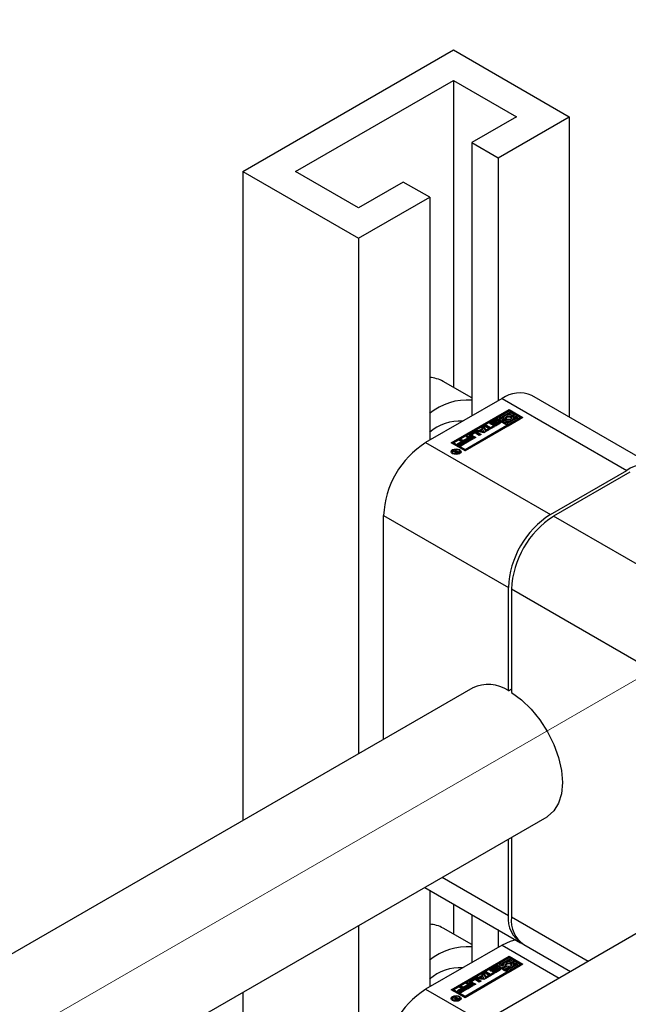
# Paper-space layout 'Sheet1' of a CAD drawing. Header units: millimetres. Extents: x -80341 to 21249, y 0 to 26255.
# Tile 24 of 154: x 6134 to 6215, y 8751 to 8884. Entities that reach past the tile are written whole.
import ezdxf

# ---------------------------------------------------------------- set-up
doc = ezdxf.new("R2010")
doc.units = ezdxf.units.MM
doc.linetypes.add('SLD-Mista-longa', pattern=[19.05, 15.24, -1.27, 1.27, -1.27])
doc.linetypes.add('SLD-Sólida', pattern=[0])
doc.layers.add('DETALHAMENTO', color=8, linetype='SLD-Sólida')

psp = doc.layouts.new('Sheet1')

# ---------------------------------------------------------------- linework, layer by layer
at = {"color": 7, "linetype": 'SLD-Sólida', "lineweight": 25, "ltscale": 25}
for p, q in [((6163.53, 8863.14), (6191.82, 8879.47)), ((6191.82, 8879.47), (6207.37, 8870.48)), ((6170.6, 8863.14), (6191.82, 8875.38)), ((6191.82, 8875.38), (6200.3, 8870.48)), ((6191.82, 8875.38), (6191.82, 8834.12)), ((6200.3, 8870.48), (6194.29, 8867.01)), ((6197.83, 8864.97), (6207.37, 8870.48)), ((6207.37, 8870.48), (6207.37, 8830.12)), ((6194.29, 8867.01), (6197.83, 8864.97)), ((6194.29, 8867.01), (6194.29, 8830.27)), ((6197.83, 8864.97), (6197.83, 8832.31)), ((6163.53, 8863.14), (6179.09, 8854.16)), ((6163.53, 8863.14), (6163.53, 8775.89)), ((6179.09, 8858.24), (6170.6, 8863.14)), ((6185.1, 8861.71), (6179.09, 8858.24)), ((6188.64, 8859.67), (6185.1, 8861.71)), ((6179.09, 8854.16), (6188.64, 8859.67)), ((6188.64, 8859.67), (6188.64, 8827.01)), ((6179.09, 8854.16), (6179.09, 8784.87)), ((6194.29, 8832.7), (6190.46, 8834.91)), ((6219.12, 8823.34), (6202.36, 8833.01)), ((6198.36, 8832.62), (6188.1, 8826.7)), ((6198.36, 8832.62), (6215.12, 8822.94)), ((6191.53, 8826.64), (6199.31, 8831.13)), ((6199.31, 8830.97), (6191.68, 8826.56)), ((6199.31, 8830.93), (6197.69, 8829.99)), ((6198.04, 8829.99), (6199.49, 8830.82)), ((6199.01, 8830.39), (6199.49, 8830.66)), ((6199.31, 8831.13), (6201.17, 8830.06)), ((6199.31, 8831.13), (6199.31, 8830.97)), ((6199.31, 8830.97), (6201.03, 8829.97)), ((6199.49, 8830.82), (6199.31, 8830.93)), ((6199.8, 8830.64), (6199.39, 8830.4)), ((6199.45, 8830.24), (6199.98, 8830.54)), ((6199.45, 8830.08), (6199.98, 8830.38)), ((6199.49, 8830.66), (6199.49, 8830.82)), ((6200.15, 8830.44), (6199.63, 8830.14)), ((6199.98, 8830.54), (6199.8, 8830.64)), ((6199.98, 8830.38), (6199.98, 8830.54)), ((6200.82, 8830.06), (6200.15, 8830.44)), ((6197.51, 8829.89), (6191.88, 8826.64)), ((6201.17, 8830.06), (6193.39, 8825.57)), ((6193.39, 8825.77), (6199.02, 8829.02)), ((6196.02, 8828.91), (6196.26, 8829.05)), ((6196.26, 8829.05), (6196.81, 8828.73)), ((6196.26, 8828.89), (6196.26, 8829.05)), ((6196.84, 8829.25), (6196.78, 8829.2)), ((6196.84, 8829.41), (6197.28, 8829.66)), ((6196.84, 8829.25), (6197.28, 8829.5)), ((6196.84, 8829.25), (6196.84, 8829.41)), ((6197.02, 8829.27), (6197.02, 8829.1)), ((6197.02, 8829.1), (6197.02, 8829.26)), ((6197.02, 8829.1), (6197.02, 8829.09)), ((6197.44, 8829.54), (6197.06, 8829.32)), ((6197.06, 8829.09), (6197.06, 8829.24)), ((6197.1, 8829.09), (6197.1, 8829.24)), ((6197.13, 8828.98), (6197.31, 8829.09)), ((6197.15, 8829.26), (6197.57, 8829.49)), ((6197.15, 8829.1), (6197.57, 8829.33)), ((6197.15, 8829.1), (6197.15, 8829.26)), ((6197.15, 8829.1), (6197.15, 8829.1)), ((6197.28, 8829.5), (6197.28, 8829.66)), ((6197.72, 8829.38), (6197.29, 8829.14)), ((6197.31, 8828.92), (6197.31, 8829.09)), ((6197.33, 8828.92), (6197.33, 8829.08)), ((6197.37, 8828.92), (6197.37, 8829.08)), ((6197.41, 8828.93), (6197.41, 8829.09)), ((6197.44, 8829.11), (6197.81, 8829.32)), ((6197.44, 8828.94), (6197.81, 8829.16)), ((6197.44, 8828.94), (6197.44, 8829.11)), ((6199.02, 8829.02), (6197.51, 8829.89)), ((6197.57, 8829.55), (6197.56, 8829.56)), ((6197.75, 8829.66), (6197.57, 8829.55)), ((6197.57, 8829.33), (6197.57, 8829.49)), ((6198.04, 8829.23), (6197.6, 8828.98)), ((6197.69, 8829.82), (6197.69, 8829.99)), ((6197.69, 8829.99), (6198.35, 8829.6)), ((6197.69, 8829.82), (6198.35, 8829.44)), ((6197.81, 8829.16), (6197.81, 8829.32)), ((6197.84, 8829.18), (6197.84, 8829.35)), ((6197.86, 8829.21), (6197.86, 8829.38)), ((6197.86, 8829.21), (6197.86, 8829.37)), ((6198.35, 8829.81), (6198.04, 8829.99)), ((6198.18, 8829.91), (6198.62, 8830.16)), ((6198.59, 8829.94), (6198.35, 8829.81)), ((6198.35, 8829.6), (6198.88, 8829.91)), ((6198.35, 8829.44), (6198.88, 8829.74)), ((6198.35, 8829.44), (6198.35, 8829.6)), ((6199.05, 8829.81), (6198.53, 8829.5)), ((6198.53, 8829.5), (6198.7, 8829.4)), ((6198.53, 8829.34), (6198.53, 8829.5)), ((6198.53, 8829.34), (6198.7, 8829.24)), ((6198.58, 8830.02), (6198.58, 8829.94)), ((6198.7, 8829.4), (6199.12, 8829.64)), ((6198.7, 8829.24), (6199.12, 8829.48)), ((6198.7, 8829.24), (6198.7, 8829.4)), ((6198.88, 8829.74), (6198.88, 8829.91)), ((6200.47, 8830.06), (6199.02, 8829.22)), ((6199.02, 8829.06), (6199.02, 8829.22)), ((6199.02, 8829.22), (6199.19, 8829.12)), ((6199.02, 8829.06), (6199.19, 8828.95)), ((6199.02, 8828.85), (6199.02, 8829.02)), ((6199.12, 8829.48), (6199.12, 8829.64)), ((6199.19, 8829.12), (6200.82, 8830.06)), ((6199.19, 8828.95), (6200.82, 8829.89)), ((6199.19, 8828.95), (6199.19, 8829.12)), ((6199.45, 8830.08), (6199.45, 8830.24)), ((6199.63, 8829.97), (6199.63, 8830.14)), ((6199.63, 8829.97), (6199.65, 8829.94)), ((6199.91, 8830.1), (6200.15, 8830.24)), ((6199.93, 8829.94), (6200.15, 8830.08)), ((6199.93, 8829.86), (6199.93, 8830.02)), ((6200.15, 8830.24), (6200.47, 8830.06)), ((6200.15, 8830.08), (6200.15, 8830.24)), ((6200.15, 8830.08), (6200.33, 8829.97)), ((6200.82, 8829.89), (6200.82, 8830.06)), ((6193.39, 8825.61), (6199.02, 8828.85)), ((6194.06, 8827.8), (6194.56, 8828.1)), ((6194.06, 8827.64), (6194.56, 8827.93)), ((6194.06, 8827.64), (6194.06, 8827.8)), ((6194.29, 8827.71), (6194.29, 8827.54)), ((6194.66, 8827.94), (6194.32, 8827.75)), ((6194.32, 8827.67), (6194.82, 8827.38)), ((6194.32, 8827.5), (6194.32, 8827.67)), ((6194.56, 8827.93), (6194.56, 8828.1)), ((6194.8, 8828.21), (6195.06, 8828.36)), ((6195.92, 8828.01), (6194.8, 8828.21)), ((6195.3, 8827.65), (6194.8, 8827.94)), ((6195.02, 8828.17), (6195.06, 8828.19)), ((6195.02, 8828.1), (6195.54, 8827.79)), ((6195.02, 8827.93), (6195.02, 8828.1)), ((6195.02, 8827.93), (6195.4, 8827.71)), ((6195.06, 8828.36), (6195.24, 8828.32)), ((6195.06, 8828.19), (6195.06, 8828.36)), ((6195.06, 8828.19), (6195.24, 8828.16)), ((6195.24, 8828.32), (6195.73, 8828.6)), ((6195.24, 8828.16), (6195.73, 8828.44)), ((6195.24, 8828.16), (6195.24, 8828.32)), ((6195.54, 8827.79), (6195.3, 8827.65)), ((6195.8, 8828.46), (6195.49, 8828.28)), ((6195.49, 8828.28), (6195.93, 8828.2)), ((6195.49, 8828.12), (6195.49, 8828.28)), ((6195.49, 8828.12), (6195.93, 8828.04)), ((6195.67, 8828.71), (6195.92, 8828.86)), ((6195.73, 8828.6), (6195.67, 8828.71)), ((6195.73, 8828.58), (6195.92, 8828.69)), ((6195.73, 8828.44), (6195.73, 8828.6)), ((6195.93, 8828.2), (6195.8, 8828.46)), ((6195.92, 8828.86), (6196.27, 8828.21)), ((6195.92, 8828.69), (6195.92, 8828.86)), ((6195.92, 8828.69), (6196.2, 8828.17)), ((6196.27, 8828.21), (6195.92, 8828.01)), ((6195.93, 8828.04), (6195.93, 8828.2)), ((6196.57, 8828.59), (6196.02, 8828.91)), ((6196.16, 8828.83), (6196.26, 8828.89)), ((6196.25, 8828.41), (6196.57, 8828.59)), ((6196.43, 8828.3), (6196.25, 8828.41)), ((6196.26, 8828.89), (6196.81, 8828.57)), ((6196.39, 8828.32), (6196.57, 8828.43)), ((6197.32, 8828.82), (6196.43, 8828.3)), ((6196.57, 8828.43), (6196.57, 8828.59)), ((6196.81, 8828.73), (6197.14, 8828.92)), ((6196.81, 8828.57), (6197.14, 8828.76)), ((6196.81, 8828.57), (6196.81, 8828.73)), ((6197.14, 8828.92), (6197.32, 8828.82)), ((6197.14, 8828.76), (6197.14, 8828.92)), ((6197.14, 8828.76), (6197.17, 8828.73)), ((6197.31, 8828.92), (6197.31, 8828.92)), ((6197.31, 8828.92), (6197.31, 8828.92)), ((6188.1, 8826.7), (6204.86, 8817.02)), ((6193.39, 8825.57), (6191.53, 8826.64)), ((6191.88, 8826.64), (6193.39, 8825.77)), ((6191.88, 8826.47), (6191.88, 8826.64)), ((6191.88, 8826.47), (6193.39, 8825.61)), ((6192.38, 8826.52), (6192.91, 8826.83)), ((6192.55, 8826.42), (6192.38, 8826.52)), ((6192.52, 8826.44), (6192.91, 8826.67)), ((6193.09, 8826.73), (6192.55, 8826.42)), ((6192.65, 8826.33), (6193.22, 8826.65)), ((6192.83, 8826.23), (6192.65, 8826.33)), ((6192.66, 8826.97), (6192.9, 8827.11)), ((6192.91, 8826.83), (6192.66, 8826.97)), ((6192.79, 8826.25), (6193.22, 8826.49)), ((6192.8, 8826.89), (6192.9, 8826.95)), ((6193.63, 8826.69), (6192.83, 8826.23)), ((6192.9, 8827.11), (6193.63, 8826.69)), ((6192.9, 8826.95), (6192.9, 8827.11)), ((6192.9, 8826.95), (6193.49, 8826.61)), ((6192.91, 8826.67), (6192.91, 8826.83)), ((6193.22, 8826.65), (6193.09, 8826.73)), ((6193.22, 8826.49), (6193.22, 8826.65)), ((6193.25, 8827.02), (6193.78, 8827.33)), ((6193.42, 8826.92), (6193.25, 8827.02)), ((6193.39, 8826.94), (6193.78, 8827.17)), ((6193.96, 8827.23), (6193.42, 8826.92)), ((6193.52, 8826.83), (6194.09, 8827.16)), ((6193.7, 8826.73), (6193.52, 8826.83)), ((6193.53, 8827.48), (6193.77, 8827.61)), ((6193.78, 8827.33), (6193.53, 8827.48)), ((6193.66, 8826.75), (6194.09, 8826.99)), ((6193.67, 8827.39), (6193.77, 8827.45)), ((6194.5, 8827.19), (6193.7, 8826.73)), ((6193.77, 8827.61), (6194.5, 8827.19)), ((6193.77, 8827.45), (6193.77, 8827.61)), ((6193.77, 8827.45), (6194.36, 8827.11)), ((6193.78, 8827.17), (6193.78, 8827.33)), ((6194.09, 8827.16), (6193.96, 8827.23)), ((6194.58, 8827.24), (6194.06, 8827.54)), ((6194.09, 8826.99), (6194.09, 8827.16)), ((6194.32, 8827.5), (6194.68, 8827.29)), ((6194.82, 8827.38), (6194.58, 8827.24)), ((6191.68, 8825.47), (6191.68, 8825.31)), ((6191.68, 8825.31), (6191.71, 8825.21)), ((6191.74, 8825.51), (6191.85, 8825.57)), ((6192.06, 8825.47), (6191.74, 8825.51)), ((6191.85, 8825.57), (6192.22, 8825.51)), ((6191.85, 8825.49), (6191.85, 8825.57)), ((6191.98, 8825.65), (6192.08, 8825.71)), ((6192.22, 8825.51), (6191.98, 8825.65)), ((6192.06, 8825.33), (6192.06, 8825.47)), ((6192.06, 8825.38), (6192.15, 8825.36)), ((6192.08, 8825.71), (6192.59, 8825.41)), ((6192.08, 8825.59), (6192.08, 8825.71)), ((6192.15, 8825.41), (6192.15, 8825.28)), ((6192.18, 8825.28), (6192.18, 8825.37)), ((6192.22, 8825.49), (6192.22, 8825.51)), ((6192.24, 8825.5), (6192.22, 8825.49)), ((6192.22, 8825.27), (6192.22, 8825.36)), ((6192.41, 8825.41), (6192.24, 8825.5)), ((6192.29, 8825.27), (6192.29, 8825.35)), ((6192.34, 8825.37), (6192.36, 8825.38)), ((6192.34, 8825.29), (6192.34, 8825.37)), ((6192.36, 8825.38), (6192.37, 8825.38)), ((6192.36, 8825.29), (6192.36, 8825.38)), ((6192.37, 8825.38), (6192.41, 8825.41)), ((6192.37, 8825.29), (6192.37, 8825.38)), ((6192.41, 8825.31), (6192.41, 8825.41)), ((6192.41, 8825.36), (6192.45, 8825.33)), ((6192.59, 8825.41), (6192.42, 8825.32)), ((6192.68, 8825.21), (6192.71, 8825.31)), ((6192.71, 8825.31), (6192.71, 8825.47)), ((6193.39, 8825.77), (6193.39, 8825.61)), ((6204.86, 8817.02), (6215.12, 8822.94)), ((6215.54, 8822.7), (6205.29, 8816.78)), ((6182.45, 8816.9), (6199.21, 8807.23)), ((6182.45, 8786.81), (6182.45, 8816.9)), ((6222.05, 8807.11), (6205.29, 8816.78)), ((6199.21, 8793.34), (6199.21, 8807.23)), ((6216.39, 8797.31), (6199.63, 8806.98)), ((6199.63, 8806.98), (6199.63, 8793.1)), ((6194.42, 8793.72), (5940.04, 8646.87)), ((6199.21, 8793.34), (6199.63, 8793.59)), ((5950.04, 8629.55), (6204.42, 8776.4)), ((6199.21, 8763.13), (6199.21, 8773.39)), ((6199.63, 8773.63), (6199.63, 8762.89)), ((6234.02, 8770.86), (5944.28, 8603.6)), ((6190.32, 8768.26), (6199.21, 8763.13)), ((6187.98, 8766.91), (6200.86, 8759.47)), ((6188.64, 8766.53), (6188.64, 8753.52)), ((6191.82, 8764.69), (6191.82, 8760.64)), ((6194.29, 8763.26), (6194.29, 8756.78)), ((6209.92, 8756.95), (6199.63, 8762.89)), ((6179.09, 8761.78), (6179.09, 8739.15)), ((6194.29, 8759.21), (6190.46, 8761.42)), ((6197.83, 8761.22), (6197.83, 8758.82)), ((6198.36, 8759.13), (6188.1, 8753.21)), ((6198.36, 8759.13), (6206.03, 8754.7)), ((6201.29, 8759.23), (6207.58, 8755.6)), ((6191.53, 8753.15), (6199.31, 8757.64)), ((6199.31, 8757.48), (6191.68, 8753.07)), ((6199.31, 8757.64), (6201.17, 8756.57)), ((6199.31, 8757.64), (6199.31, 8757.48)), ((6199.31, 8757.48), (6201.03, 8756.49)), ((6197.51, 8756.4), (6191.88, 8753.15)), ((6201.17, 8756.57), (6193.39, 8752.08)), ((6196.84, 8755.92), (6197.28, 8756.18)), ((6197.28, 8756.01), (6197.28, 8756.18)), ((6199.02, 8755.53), (6197.51, 8756.4)), ((6197.75, 8756.17), (6197.57, 8756.07)), ((6199.31, 8757.44), (6197.69, 8756.5)), ((6197.69, 8756.33), (6197.69, 8756.5)), ((6197.69, 8756.5), (6198.35, 8756.11)), ((6197.69, 8756.33), (6198.35, 8755.95)), ((6198.04, 8756.5), (6199.49, 8757.34)), ((6198.35, 8756.32), (6198.04, 8756.5)), ((6198.18, 8756.42), (6198.62, 8756.67)), ((6198.59, 8756.45), (6198.35, 8756.32)), ((6198.35, 8756.11), (6198.88, 8756.42)), ((6198.35, 8755.95), (6198.88, 8756.25)), ((6199.05, 8756.32), (6198.53, 8756.01)), ((6198.58, 8756.53), (6198.58, 8756.45)), ((6198.7, 8755.91), (6199.12, 8756.15)), ((6198.88, 8756.25), (6198.88, 8756.42)), ((6199.01, 8756.9), (6199.49, 8757.17)), ((6200.47, 8756.57), (6199.02, 8755.73)), ((6199.12, 8755.99), (6199.12, 8756.15)), ((6199.19, 8755.63), (6200.82, 8756.57)), ((6199.19, 8755.47), (6200.82, 8756.4)), ((6199.49, 8757.34), (6199.31, 8757.44)), ((6199.8, 8757.15), (6199.39, 8756.91)), ((6199.45, 8756.75), (6199.98, 8757.05)), ((6199.45, 8756.59), (6199.98, 8756.89)), ((6199.45, 8756.59), (6199.45, 8756.75)), ((6199.49, 8757.17), (6199.49, 8757.34)), ((6200.15, 8756.95), (6199.63, 8756.65)), ((6199.63, 8756.49), (6199.63, 8756.65)), ((6199.63, 8756.49), (6199.65, 8756.45)), ((6199.98, 8757.05), (6199.8, 8757.15)), ((6199.91, 8756.61), (6200.15, 8756.75)), ((6199.93, 8756.46), (6200.15, 8756.59)), ((6199.93, 8756.37), (6199.93, 8756.53)), ((6199.98, 8756.89), (6199.98, 8757.05)), ((6200.82, 8756.57), (6200.15, 8756.95)), ((6200.15, 8756.75), (6200.47, 8756.57)), ((6200.15, 8756.59), (6200.15, 8756.75)), ((6200.15, 8756.59), (6200.33, 8756.49)), ((6200.82, 8756.4), (6200.82, 8756.57)), ((6193.39, 8752.28), (6199.02, 8755.53)), ((6193.39, 8752.12), (6199.02, 8755.36)), ((6194.8, 8754.72), (6195.06, 8754.87)), ((6195.06, 8754.87), (6195.24, 8754.83)), ((6195.06, 8754.7), (6195.06, 8754.87)), ((6195.24, 8754.83), (6195.73, 8755.11)), ((6195.24, 8754.67), (6195.73, 8754.95)), ((6195.24, 8754.67), (6195.24, 8754.83)), ((6195.8, 8754.97), (6195.49, 8754.79)), ((6195.67, 8755.22), (6195.92, 8755.37)), ((6195.73, 8755.11), (6195.67, 8755.22)), ((6195.73, 8755.09), (6195.92, 8755.2)), ((6195.73, 8754.95), (6195.73, 8755.11)), ((6195.93, 8754.71), (6195.8, 8754.97)), ((6195.92, 8755.37), (6196.27, 8754.72)), ((6195.92, 8755.2), (6195.92, 8755.37)), ((6195.92, 8755.2), (6196.2, 8754.68)), ((6196.02, 8755.42), (6196.26, 8755.56)), ((6196.57, 8755.1), (6196.02, 8755.42)), ((6196.16, 8755.34), (6196.26, 8755.4)), ((6196.25, 8754.92), (6196.57, 8755.1)), ((6196.43, 8754.81), (6196.25, 8754.92)), ((6196.26, 8755.56), (6196.81, 8755.24)), ((6196.26, 8755.4), (6196.26, 8755.56)), ((6196.26, 8755.4), (6196.81, 8755.08)), ((6196.39, 8754.84), (6196.57, 8754.94)), ((6197.32, 8755.33), (6196.43, 8754.81)), ((6196.57, 8754.94), (6196.57, 8755.1)), ((6196.84, 8755.76), (6196.78, 8755.71)), ((6196.81, 8755.24), (6197.14, 8755.43)), ((6196.81, 8755.08), (6197.14, 8755.27)), ((6196.81, 8755.08), (6196.81, 8755.24)), ((6196.84, 8755.76), (6197.28, 8756.01)), ((6196.84, 8755.76), (6196.84, 8755.92)), ((6197.02, 8755.78), (6197.02, 8755.62)), ((6197.02, 8755.61), (6197.02, 8755.77)), ((6197.02, 8755.61), (6197.02, 8755.61)), ((6197.44, 8756.05), (6197.06, 8755.83)), ((6197.06, 8755.6), (6197.06, 8755.75)), ((6197.1, 8755.6), (6197.1, 8755.76)), ((6197.13, 8755.49), (6197.31, 8755.6)), ((6197.14, 8755.43), (6197.32, 8755.33)), ((6197.14, 8755.27), (6197.14, 8755.43)), ((6197.14, 8755.27), (6197.17, 8755.25)), ((6197.15, 8755.77), (6197.57, 8756)), ((6197.15, 8755.61), (6197.57, 8755.84)), ((6197.15, 8755.61), (6197.15, 8755.77)), ((6197.15, 8755.61), (6197.15, 8755.61)), ((6197.72, 8755.89), (6197.29, 8755.66)), ((6197.31, 8755.44), (6197.31, 8755.6)), ((6197.31, 8755.44), (6197.31, 8755.44)), ((6197.31, 8755.44), (6197.31, 8755.44)), ((6197.33, 8755.43), (6197.33, 8755.59)), ((6197.37, 8755.43), (6197.37, 8755.59)), ((6197.41, 8755.44), (6197.41, 8755.6)), ((6197.44, 8755.62), (6197.81, 8755.83)), ((6197.44, 8755.46), (6197.81, 8755.67)), ((6197.44, 8755.46), (6197.44, 8755.62)), ((6197.57, 8756.07), (6197.56, 8756.07)), ((6197.57, 8755.84), (6197.57, 8756)), ((6198.04, 8755.74), (6197.6, 8755.49)), ((6197.81, 8755.67), (6197.81, 8755.83)), ((6197.84, 8755.69), (6197.84, 8755.86)), ((6197.86, 8755.72), (6197.86, 8755.89)), ((6197.86, 8755.72), (6197.86, 8755.88)), ((6198.35, 8755.95), (6198.35, 8756.11)), ((6198.53, 8756.01), (6198.7, 8755.91)), ((6198.53, 8755.85), (6198.53, 8756.01)), ((6198.53, 8755.85), (6198.7, 8755.75)), ((6198.7, 8755.75), (6199.12, 8755.99)), ((6198.7, 8755.75), (6198.7, 8755.91)), ((6199.02, 8755.57), (6199.02, 8755.73)), ((6199.02, 8755.73), (6199.19, 8755.63)), ((6199.02, 8755.57), (6199.19, 8755.47)), ((6199.02, 8755.36), (6199.02, 8755.53)), ((6199.19, 8755.47), (6199.19, 8755.63)), ((6192.66, 8753.48), (6192.9, 8753.62)), ((6192.9, 8753.62), (6193.63, 8753.2)), ((6192.9, 8753.46), (6192.9, 8753.62)), ((6193.25, 8753.53), (6193.78, 8753.84)), ((6193.42, 8753.43), (6193.25, 8753.53)), ((6193.39, 8753.45), (6193.78, 8753.68)), ((6193.96, 8753.74), (6193.42, 8753.43)), ((6193.52, 8753.34), (6194.09, 8753.67)), ((6193.53, 8753.99), (6193.77, 8754.12)), ((6193.78, 8753.84), (6193.53, 8753.99)), ((6193.66, 8753.26), (6194.09, 8753.5)), ((6193.67, 8753.91), (6193.77, 8753.96)), ((6194.5, 8753.7), (6193.7, 8753.24)), ((6193.77, 8754.12), (6194.5, 8753.7)), ((6193.77, 8753.96), (6193.77, 8754.12)), ((6193.77, 8753.96), (6194.36, 8753.62)), ((6193.78, 8753.68), (6193.78, 8753.84)), ((6194.09, 8753.67), (6193.96, 8753.74)), ((6194.06, 8754.32), (6194.56, 8754.61)), ((6194.06, 8754.15), (6194.56, 8754.44)), ((6194.06, 8754.15), (6194.06, 8754.32)), ((6194.58, 8753.75), (6194.06, 8754.05)), ((6194.09, 8753.5), (6194.09, 8753.67)), ((6194.29, 8754.22), (6194.29, 8754.06)), ((6194.66, 8754.46), (6194.32, 8754.26)), ((6194.32, 8754.18), (6194.82, 8753.89)), ((6194.32, 8754.01), (6194.32, 8754.18)), ((6194.32, 8754.01), (6194.68, 8753.81)), ((6194.56, 8754.44), (6194.56, 8754.61)), ((6194.82, 8753.89), (6194.58, 8753.75)), ((6195.92, 8754.52), (6194.8, 8754.72)), ((6195.3, 8754.17), (6194.8, 8754.46)), ((6195.02, 8754.68), (6195.06, 8754.7)), ((6195.02, 8754.61), (6195.54, 8754.3)), ((6195.02, 8754.44), (6195.02, 8754.61)), ((6195.02, 8754.44), (6195.4, 8754.22)), ((6195.06, 8754.7), (6195.24, 8754.67)), ((6195.54, 8754.3), (6195.3, 8754.17)), ((6195.49, 8754.63), (6195.49, 8754.79)), ((6195.49, 8754.79), (6195.93, 8754.71)), ((6195.49, 8754.63), (6195.93, 8754.55)), ((6196.27, 8754.72), (6195.92, 8754.52)), ((6195.93, 8754.55), (6195.93, 8754.71)), ((6163.53, 8752.79), (6163.53, 8730.17)), ((6188.1, 8753.21), (6195.78, 8748.78)), ((6193.39, 8752.08), (6191.53, 8753.15)), ((6191.88, 8752.99), (6191.88, 8753.15)), ((6191.88, 8753.15), (6193.39, 8752.28)), ((6191.88, 8752.99), (6193.39, 8752.12)), ((6191.98, 8752.16), (6192.08, 8752.22)), ((6192.08, 8752.22), (6192.59, 8751.93)), ((6192.08, 8752.1), (6192.08, 8752.22)), ((6192.38, 8753.03), (6192.91, 8753.34)), ((6192.55, 8752.93), (6192.38, 8753.03)), ((6192.52, 8752.95), (6192.91, 8753.18)), ((6193.09, 8753.24), (6192.55, 8752.93)), ((6192.65, 8752.84), (6193.22, 8753.17)), ((6192.83, 8752.74), (6192.65, 8752.84)), ((6192.91, 8753.34), (6192.66, 8753.48)), ((6192.79, 8752.76), (6193.22, 8753)), ((6192.8, 8753.4), (6192.9, 8753.46)), ((6193.63, 8753.2), (6192.83, 8752.74)), ((6192.9, 8753.46), (6193.49, 8753.12)), ((6192.91, 8753.18), (6192.91, 8753.34)), ((6193.22, 8753.17), (6193.09, 8753.24)), ((6193.22, 8753), (6193.22, 8753.17)), ((6193.39, 8752.28), (6193.39, 8752.12)), ((6193.7, 8753.24), (6193.52, 8753.34)), ((6191.68, 8751.98), (6191.68, 8751.82)), ((6191.68, 8751.82), (6191.71, 8751.72)), ((6191.74, 8752.02), (6191.85, 8752.08)), ((6192.06, 8751.98), (6191.74, 8752.02)), ((6191.85, 8752.08), (6192.22, 8752.03)), ((6191.85, 8752), (6191.85, 8752.08)), ((6192.22, 8752.03), (6191.98, 8752.16)), ((6192.06, 8751.84), (6192.06, 8751.98)), ((6192.06, 8751.89), (6192.15, 8751.87)), ((6192.15, 8751.93), (6192.15, 8751.79)), ((6192.18, 8751.79), (6192.18, 8751.88)), ((6192.22, 8752), (6192.22, 8752.03)), ((6192.24, 8752.01), (6192.22, 8752)), ((6192.22, 8751.78), (6192.22, 8751.87)), ((6192.41, 8751.92), (6192.24, 8752.01)), ((6192.29, 8751.78), (6192.29, 8751.86)), ((6192.34, 8751.88), (6192.36, 8751.89)), ((6192.34, 8751.8), (6192.34, 8751.88)), ((6192.36, 8751.89), (6192.37, 8751.9)), ((6192.36, 8751.8), (6192.36, 8751.89)), ((6192.37, 8751.9), (6192.41, 8751.92)), ((6192.37, 8751.81), (6192.37, 8751.9)), ((6192.41, 8751.82), (6192.41, 8751.92)), ((6192.41, 8751.87), (6192.45, 8751.84)), ((6192.59, 8751.93), (6192.42, 8751.83)), ((6192.68, 8751.72), (6192.71, 8751.82)), ((6192.71, 8751.82), (6192.71, 8751.98))]:
    psp.add_line(p, q, dxfattribs=at)
at = {"color": 7, "linetype": 'SLD-Sólida', "lineweight": 25, "ltscale": 25, "flags": 128}
for points in [[(6199.39, 8830.4), (6199.22, 8830.41), (6199.06, 8830.4), (6198.91, 8830.36), (6198.77, 8830.3), (6198.67, 8830.22), (6198.61, 8830.13), (6198.58, 8830.04), (6198.59, 8829.94)], [(6198.88, 8829.91), (6198.83, 8829.98), (6198.83, 8830.06), (6198.87, 8830.13), (6198.95, 8830.2), (6199.06, 8830.24), (6199.19, 8830.26), (6199.32, 8830.26), (6199.45, 8830.24)], [(6197.29, 8829.14), (6197.19, 8829.1), (6197.06, 8829.09), (6196.94, 8829.11), (6196.84, 8829.15), (6196.77, 8829.21), (6196.74, 8829.28), (6196.77, 8829.35), (6196.84, 8829.41)], [(6197.02, 8829.1), (6197.02, 8829.1), (6197.02, 8829.1)], [(6197.57, 8829.49), (6197.68, 8829.53), (6197.8, 8829.55), (6197.93, 8829.54), (6198.03, 8829.49), (6198.11, 8829.43), (6198.13, 8829.36), (6198.11, 8829.29), (6198.04, 8829.23)], [(6197.72, 8829.38), (6197.68, 8829.37), (6197.57, 8829.33)], [(6197.86, 8829.21), (6197.86, 8829.21), (6197.86, 8829.21)], [(6199.63, 8830.14), (6199.67, 8830.06), (6199.67, 8829.99), (6199.63, 8829.91), (6199.55, 8829.85), (6199.44, 8829.8), (6199.31, 8829.78), (6199.18, 8829.78), (6199.05, 8829.81)], [(6199.12, 8829.64), (6199.28, 8829.63), (6199.45, 8829.65), (6199.6, 8829.69), (6199.73, 8829.75), (6199.83, 8829.82), (6199.9, 8829.91), (6199.93, 8830), (6199.91, 8830.1)], [(6194.06, 8827.64), (6194.02, 8827.61), (6194, 8827.59)], [(6192.66, 8825.74), (6192.8, 8825.62), (6192.86, 8825.47), (6192.8, 8825.32), (6192.66, 8825.2), (6192.45, 8825.12), (6192.19, 8825.09), (6191.94, 8825.12), (6191.72, 8825.2), (6191.58, 8825.32), (6191.53, 8825.47), (6191.58, 8825.62), (6191.72, 8825.74), (6191.94, 8825.82), (6192.19, 8825.85), (6192.45, 8825.82), (6192.66, 8825.74)], [(6191.55, 8825.39), (6191.58, 8825.45), (6191.71, 8825.57)], [(6192.55, 8825.68), (6192.39, 8825.74), (6192.19, 8825.77), (6192, 8825.74), (6191.83, 8825.68), (6191.72, 8825.58), (6191.68, 8825.47), (6191.72, 8825.36), (6191.83, 8825.26), (6192, 8825.2), (6192.19, 8825.18), (6192.39, 8825.2), (6192.55, 8825.26), (6192.67, 8825.36), (6192.71, 8825.47), (6192.67, 8825.58), (6192.55, 8825.68)], [(6192.68, 8825.57), (6192.8, 8825.45), (6192.84, 8825.39)], [(6199.63, 8793.1), (6200.98, 8792.12), (6202.27, 8790.88), (6203.46, 8789.43), (6204.49, 8787.82), (6205.34, 8786.1), (6205.97, 8784.34), (6206.36, 8782.61), (6206.49, 8780.98), (6206.36, 8779.49), (6205.97, 8778.21), (6205.34, 8777.18), (6204.49, 8776.44), (6204.42, 8776.4)], [(6200.22, 8759.84), (6199.46, 8759.64), (6198.36, 8759.13)], [(6199.39, 8756.91), (6199.22, 8756.92), (6199.06, 8756.91), (6198.91, 8756.87), (6198.77, 8756.81), (6198.67, 8756.73), (6198.61, 8756.65), (6198.58, 8756.55), (6198.59, 8756.45)], [(6198.88, 8756.42), (6198.83, 8756.49), (6198.83, 8756.57), (6198.87, 8756.64), (6198.95, 8756.71), (6199.06, 8756.75), (6199.19, 8756.78), (6199.32, 8756.77), (6199.45, 8756.75)], [(6199.63, 8756.65), (6199.67, 8756.57), (6199.67, 8756.5), (6199.63, 8756.42), (6199.55, 8756.36), (6199.44, 8756.31), (6199.31, 8756.29), (6199.18, 8756.29), (6199.05, 8756.32)], [(6199.12, 8756.15), (6199.28, 8756.14), (6199.45, 8756.16), (6199.6, 8756.2), (6199.73, 8756.26), (6199.83, 8756.33), (6199.9, 8756.42), (6199.93, 8756.52), (6199.91, 8756.61)], [(6197.29, 8755.66), (6197.19, 8755.62), (6197.06, 8755.6), (6196.94, 8755.62), (6196.84, 8755.66), (6196.77, 8755.72), (6196.74, 8755.79), (6196.77, 8755.86), (6196.84, 8755.92)], [(6197.02, 8755.62), (6197.02, 8755.61), (6197.02, 8755.61)], [(6197.57, 8756), (6197.68, 8756.05), (6197.8, 8756.06), (6197.93, 8756.05), (6198.03, 8756.01), (6198.11, 8755.94), (6198.13, 8755.87), (6198.11, 8755.8), (6198.04, 8755.74)], [(6197.72, 8755.89), (6197.68, 8755.88), (6197.57, 8755.84)], [(6197.86, 8755.72), (6197.86, 8755.72), (6197.86, 8755.72)], [(6194.06, 8754.15), (6194.02, 8754.12), (6194, 8754.1)], [(6192.66, 8752.25), (6192.8, 8752.13), (6192.86, 8751.98), (6192.8, 8751.84), (6192.66, 8751.71), (6192.45, 8751.63), (6192.19, 8751.6), (6191.94, 8751.63), (6191.72, 8751.71), (6191.58, 8751.84), (6191.53, 8751.98), (6191.58, 8752.13), (6191.72, 8752.25), (6191.94, 8752.34), (6192.19, 8752.36), (6192.45, 8752.34), (6192.66, 8752.25)], [(6192.55, 8752.19), (6192.39, 8752.26), (6192.19, 8752.28), (6192, 8752.26), (6191.83, 8752.19), (6191.72, 8752.1), (6191.68, 8751.98), (6191.72, 8751.87), (6191.83, 8751.77), (6192, 8751.71), (6192.19, 8751.69), (6192.39, 8751.71), (6192.55, 8751.77), (6192.67, 8751.87), (6192.71, 8751.98), (6192.67, 8752.1), (6192.55, 8752.19)], [(6191.55, 8751.9), (6191.58, 8751.97), (6191.71, 8752.08)], [(6192.68, 8752.08), (6192.8, 8751.97), (6192.84, 8751.9)]]:
    psp.add_lwpolyline(points, dxfattribs=at)
at = {"color": 7, "linetype": 'SLD-Sólida', "lineweight": 25, "ltscale": 625}
for centre, radius, start, end in [((6188.34, 8831.15), 4.31, 60.527, 86.0799), ((6200.7, 8829.35), 4.02, 65.6929, 125.6176), ((6193.64, 8824.57), 7.84, 85.2564, 129.6872), ((6192.67, 8823.55), 6.04, 86.0614, 131.8848), ((6197.12, 8829.21), 0.125, 118.9744, 140.6719), ((6197.05, 8829.27), 0.0348, 138.0919, 188.3602), ((6197.05, 8829.28), 0.044, 208.2409, 279.9419), ((6197.06, 8829.43), 0.187, 270.7071, 283.3034), ((6197.05, 8829.48), 0.244, 283.328, 296.1046), ((6197.37, 8829.42), 0.496, 240.7736, 297.5496), ((6197.51, 8829.22), 0.496, 60.9946, 117.5287), ((6197.49, 8829.09), 0.463, 91.8204, 118.1165), ((6197.34, 8829.14), 0.06, 241.3555, 264.6933), ((6197.35, 8829.21), 0.125, 263.395, 281.5493), ((6197.34, 8829.27), 0.187, 279.7213, 291.0835), ((6197.33, 8829.29), 0.21, 290.3559, 299.7667), ((6197.33, 8829.13), 0.21, 290.3559, 299.7667), ((6197.54, 8829.35), 0.214, 108.9576, 119.6966), ((6197.54, 8829.37), 0.198, 96.2398, 108.9147), ((6197.53, 8829.45), 0.117, 81.5243, 96.3071), ((6197.53, 8829.5), 0.0582, 62.5652, 80.4478), ((6197.83, 8829.17), 0.238, 112.0863, 118.7048), ((6197.82, 8829.18), 0.227, 101.8651, 111.321), ((6197.81, 8829.25), 0.156, 87.818, 101.8478), ((6197.81, 8829.34), 0.0625, 60.4434, 89.9497), ((6197.75, 8829.44), 0.135, 299.448, 314.9752), ((6197.75, 8829.28), 0.135, 299.448, 314.9752), ((6197.81, 8829.38), 0.0505, 312.2464, 347.6366), ((6197.81, 8829.22), 0.0505, 312.2464, 347.6366), ((6197.84, 8829.37), 0.0206, 352.3966, 67.2258), ((6197.84, 8829.01), 0.369, 45.9156, 87.7301), ((6199.25, 8829.58), 0.539, 67.8011, 137.5088), ((6199.25, 8830.6), 1.14, 263.1444, 282.3714), ((6199.68, 8829.86), 0.252, 325.0298, 359.1587), ((6194.11, 8827.67), 0.14, 110.7834, 249.2166), ((6194.34, 8827.71), 0.0448, 110.7834, 249.2166), ((6194.79, 8827.66), 0.492, 62.6097, 117.3903), ((6194.79, 8827.5), 0.492, 62.6097, 117.3903), ((6194.73, 8827.8), 0.158, 62.6097, 117.3903), ((6197.34, 8829.1), 0.18, 282.7442, 291.1981), ((6194.73, 8816.34), 12.29, 122.6055, 177.3945), ((6194.34, 8827.55), 0.0516, 185.6948, 245.6253), ((6192.1, 8825.4), 0.0808, 124.8218, 203.5184), ((6192.15, 8825.43), 0.135, 208.4631, 243.0053), ((6192.23, 8825.55), 0.28, 238.6185, 270.2037), ((6192.28, 8825.36), 0.142, 115.5338, 154.4657), ((6192.2, 8825.42), 0.0471, 174.386, 244.8009), ((6192.27, 8825.52), 0.171, 236.776, 250.6424), ((6192.26, 8825.48), 0.134, 250.7189, 281.3078), ((6192.24, 8825.62), 0.347, 268.0817, 286.7176), ((6192.23, 8825.6), 0.258, 282.0183, 295.6713), ((6192.22, 8825.68), 0.408, 287.121, 299.083), ((6217.41, 8819.97), 3.76, 59.4865, 127.6924), ((6211.49, 8806.67), 12.29, 122.6055, 177.3945), ((6211.91, 8806.42), 12.29, 122.6055, 177.3945), ((6196.48, 8789.28), 4.9, 56.137, 114.8746), ((6203.04, 8762.68), 3.86, 173.3016, 239.5173), ((6203.44, 8762.4), 3.84, 172.7442, 235.9436), ((6188.34, 8757.66), 4.31, 60.527, 86.0799), ((6193.64, 8751.08), 7.84, 85.2564, 129.6872), ((6197.51, 8755.74), 0.496, 60.9946, 117.5287), ((6199.25, 8756.09), 0.539, 67.8011, 137.5088), ((6199.68, 8756.37), 0.252, 325.0298, 359.1587), ((6192.67, 8750.06), 6.04, 86.0614, 131.8848), ((6197.12, 8755.72), 0.125, 118.9744, 140.6719), ((6197.05, 8755.78), 0.0348, 138.0919, 188.3602), ((6197.05, 8755.79), 0.044, 208.2409, 279.9419), ((6197.06, 8755.94), 0.187, 270.7071, 283.3034), ((6197.05, 8755.99), 0.244, 283.328, 296.1046), ((6197.37, 8755.93), 0.496, 240.7736, 297.5496), ((6197.49, 8755.6), 0.463, 91.8204, 118.1165), ((6197.34, 8755.65), 0.06, 241.3555, 264.6933), ((6197.35, 8755.72), 0.125, 263.395, 281.5493), ((6197.34, 8755.78), 0.187, 279.7213, 291.0835), ((6197.34, 8755.61), 0.18, 282.7442, 291.1981), ((6197.33, 8755.8), 0.21, 290.3559, 299.7667), ((6197.33, 8755.64), 0.21, 290.3559, 299.7667), ((6197.54, 8755.86), 0.214, 108.9576, 119.6966), ((6197.54, 8755.88), 0.198, 96.2398, 108.9147), ((6197.53, 8755.96), 0.117, 81.5243, 96.3071), ((6197.53, 8756.02), 0.0582, 62.5652, 80.4478), ((6197.83, 8755.68), 0.238, 112.0863, 118.7048), ((6197.82, 8755.69), 0.227, 101.8651, 111.321), ((6197.81, 8755.76), 0.156, 87.818, 101.8478), ((6197.81, 8755.85), 0.0625, 60.4434, 89.9497), ((6197.75, 8755.95), 0.135, 299.448, 314.9752), ((6197.75, 8755.79), 0.135, 299.448, 314.9752), ((6197.81, 8755.89), 0.0505, 312.2464, 347.6366), ((6197.81, 8755.73), 0.0505, 312.2464, 347.6366), ((6197.84, 8755.89), 0.0206, 352.3966, 67.2258), ((6197.84, 8755.53), 0.369, 45.9156, 87.7301), ((6199.25, 8757.12), 1.14, 263.1444, 282.3714), ((6194.11, 8754.19), 0.14, 110.7834, 249.2166), ((6194.34, 8754.22), 0.0448, 110.7834, 249.2166), ((6194.34, 8754.06), 0.0516, 185.6948, 245.6253), ((6194.79, 8754.17), 0.492, 62.6097, 117.3903), ((6194.79, 8754.01), 0.492, 62.6097, 117.3903), ((6194.73, 8754.32), 0.158, 62.6097, 117.3903), ((6194.73, 8742.85), 12.29, 122.6055, 177.3945), ((6192.1, 8751.91), 0.0808, 124.8218, 203.5184), ((6192.15, 8751.94), 0.135, 208.4631, 243.0053), ((6192.23, 8752.06), 0.28, 238.6185, 270.2037), ((6192.28, 8751.87), 0.142, 115.5338, 154.4657), ((6192.2, 8751.93), 0.0471, 174.386, 244.8009), ((6192.27, 8752.03), 0.171, 236.776, 250.6424), ((6192.26, 8751.99), 0.134, 250.7189, 281.3078), ((6192.24, 8752.13), 0.347, 268.0817, 286.7176), ((6192.23, 8752.11), 0.258, 282.0183, 295.6713), ((6192.22, 8752.19), 0.408, 287.121, 299.083)]:
    psp.add_arc(centre, radius, start, end, dxfattribs=at)
at = {"layer": 'DETALHAMENTO', "linetype": 'SLD-Mista-longa', "lineweight": 18, "ltscale": 25}
psp.add_line((10506.23, 11271.33), (5945.04, 8638.21), dxfattribs=at)

doc.saveas('drawing.dxf')
